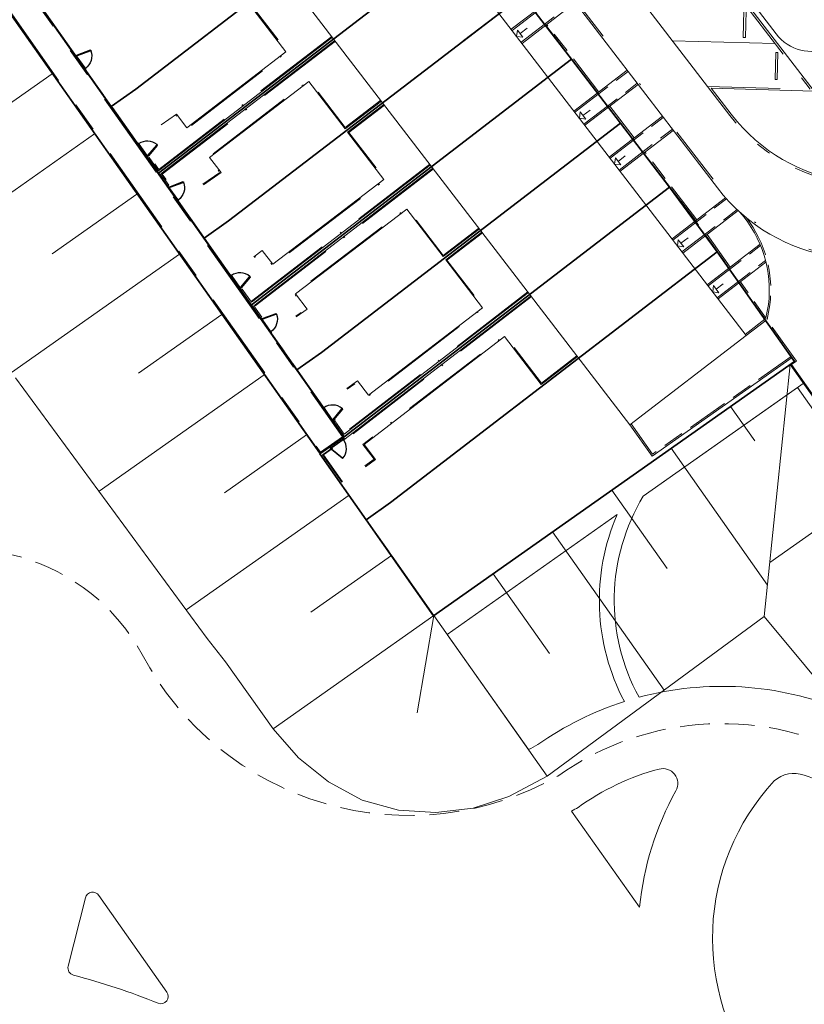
# Model space of a CAD drawing. Header units: metres. Extents: x 150385 to 171486, y 478588 to 485023.
# Tile 158 of 256: x 151227 to 151280, y 483848 to 483914. Entities that reach past the tile are written whole.
import ezdxf
from ezdxf.lldxf.tags import DXFTag

# ---------------------------------------------------------------- set-up
doc = ezdxf.new("R2010")
doc.units = ezdxf.units.M
for name, pattern in [('ACAD_ISO10W100', [18, 12, -3, 0, -3]), ('Dash', [6.35, 3.175, -3.175]), ('KAD', [12, 5, -1, 2, -1, 2, -1]), ('Stippelfijn', [3, 2, -1]), ('VH-GELEIDEBAND', [6, 2, -2, 0, -2]), ('VH-OPSLUITBAND_100X200', [16, 8, -2, 4, -2]), ('VH-OPSLUITBAND_120X250', [26, 16, -4, 2, -4]), ('VH-OPSLUITBAND_60X200', [12, 6, -2, 2, -2])]:
    doc.linetypes.add(name, pattern=pattern)
for name, color, linetype, lineweight, true_color in [('B-WE-KG-GRENS_PERCEEL-GV', 150, 'KG-PERCEEL', 30, 0x007fff), ('N-GV-GR-ERFAFSCHEIDING_RASTERHEKWERK_HEDERA-G', 7, 'GR-HAAG1', 35, 0x3c602f), ('N-GV-GR-WANDELROUTE-G', 7, 'Stippelfijn', 50, 0xd2a62d), ('N-WA-GW-TALUDARCERING_KORT-G', 7, 'Continuous', 15, 0x898989), ('N-WE-GW-GRONDWERKLIJN-G', 7, 'Continuous', 30, 0x4d4d4d)]:
    doc.layers.add(name, color=color, linetype=linetype, lineweight=lineweight, true_color=true_color)
for name, color, linetype, lineweight in [('N-PV-OG-BEBOUWING_ENTREE-S', 7, 'Continuous', 18), ('N-PV-OG-KADASTRAAL_BEBOUWING-G', 7, 'Continuous', 35), ('N-WE-IE-TERREINAFSCHEIDING_POORT-S', 5, 'Continuous', 25), ('N-WE-VH-KANTOPSLUITING_ACHTERKANTBAND-G', 7, 'Continuous', 5), ('N-WE-VH-KANTOPSLUITING_GELEIDEBAND-ANTRACIET_40_120X250-G', 7, 'VH-GELEIDEBAND', 35), ('N-WE-VH-KANTOPSLUITING_OPSLUITBAND-ANTRACIET_100X200-G', 7, 'VH-OPSLUITBAND_100X200', 35), ('N-WE-VH-KANTOPSLUITING_OPSLUITBAND-ANTRACIET_120X250-G', 7, 'VH-OPSLUITBAND_120X250', 35), ('N-WE-VH-KANTOPSLUITING_OPSLUITBAND-ANTRACIET_60X200-G', 7, 'ACAD_ISO10W100', 35), ('N-WE-VH-KANTOPSLUITING_OPSLUITBAND_60X200-G', 7, 'VH-OPSLUITBAND_60X200', 35), ('N-WE-VH-KANTOPSLUITING_STOOTBAND-G', 7, 'Continuous', 35), ('N-WE-VH-MATERIAALGRENS-G', 7, 'Continuous', 9), ('N-XX-KG-GRENS_PERCEEL-G', 252, 'KAD', 15)]:
    doc.layers.add(name, color=color, linetype=linetype, lineweight=lineweight)
doc.styles.get("Standard").update_dxf_attribs({"font": 'NLCS-ISO.ttf'})
doc.linetypes.add('GR-HAAG1', pattern='A,6,[176,NLCS.SHX,S=0.125,R=0,X=0,Y=0],-2', length=8)
tags = doc.linetypes.add('KG-PERCEEL', pattern='A,5.5,-2,["P",Standard,S=1.8,R=0,X=-0.5,Y=-0.9],-2,5.5,-2,[5,NLCS.shx,S=0.75,R=0,X=0,Y=0],-2', length=19).pattern_tags.tags
tags[6] = DXFTag(74, 10)

# ---------------------------------------------------------------- blocks, each defined once
blk = doc.blocks.new('A$C89842213')
at = {"color": 251, "linetype": 'Dash', "true_color": 0x636466}
for p, q in [((1.057, 0.082), (0.819, 0.97)), ((0.858, 0.981), (1.096, 0.092))]:
    blk.add_line(p, q, dxfattribs=at)
at = {"color": 251, "true_color": 0x636466}
for p, q in [((0.09, 0.02), (1.01, 0.02)), ((1.01, -0.02), (0.09, -0.02))]:
    blk.add_line(p, q, dxfattribs=at)
for points in [[(0.809, 1.009), (0.819, 0.97), (0.858, 0.981), (0.847, 1.019)], [(0.05, -0.02), (0.09, -0.02), (0.09, 0.02), (0.05, 0.02)], [(1.01, -0.02), (1.05, -0.02), (1.05, 0.02), (1.01, 0.02)], [(1.057, 0.082), (1.068, 0.043), (1.106, 0.053), (1.096, 0.092)]]:
    blk.add_lwpolyline(points, close=True, dxfattribs=at)
for centre in [(0, 0), (1.1, 0)]:
    blk.add_circle(centre, 0.03, dxfattribs=at)
blk.add_arc((1.096, 0.003), 1.046, 105.9562, 179.06766, dxfattribs=at)

msp = doc.modelspace()

# ---------------------------------------------------------------- linework, layer by layer
at = {"layer": 'B-WE-KG-GRENS_PERCEEL-GV', "flags": 128}
for points in [[(151233.366, 483908.135), (151227.711, 483916.164), (151248.989, 483931.154), (151254.368, 483924.148), (151257.653, 483919.86), (151260.943, 483915.578), (151264.228, 483911.294), (151267.515, 483907.009), (151270.802, 483902.725), (151274.001, 483898.375), (151279.183, 483891.028), (151254.985, 483873.975), (151250.453, 483880.406), (151247.341, 483884.826), (151248.977, 483885.978), (151245.818, 483890.462), (151242.752, 483894.812), (151239.592, 483899.299), (151236.526, 483903.647)], [(151227.711, 483916.164), (151233.366, 483908.135), (151235.016, 483909.291), (151254.368, 483924.148), (151248.989, 483931.154)], [(151227.711, 483916.164), (151233.366, 483908.135), (151235.016, 483909.291), (151254.368, 483924.148), (151248.989, 483931.154)], [(151233.366, 483908.135), (151227.711, 483916.164), (151248.989, 483931.154), (151254.368, 483924.148), (151257.653, 483919.86), (151260.943, 483915.578), (151264.228, 483911.294), (151267.515, 483907.009), (151270.802, 483902.725), (151274.001, 483898.375), (151279.183, 483891.028), (151254.985, 483873.975), (151250.453, 483880.406), (151247.341, 483884.826), (151248.977, 483885.978), (151245.818, 483890.462), (151242.752, 483894.812), (151239.592, 483899.299), (151236.526, 483903.647)], [(151233.366, 483908.135), (151227.711, 483916.164), (151248.989, 483931.154), (151254.368, 483924.148), (151257.653, 483919.86), (151260.943, 483915.578), (151264.228, 483911.294), (151267.515, 483907.009), (151270.802, 483902.725), (151274.001, 483898.375), (151279.183, 483891.028), (151254.985, 483873.975), (151250.453, 483880.406), (151247.341, 483884.826), (151248.977, 483885.978), (151245.818, 483890.462), (151242.752, 483894.812), (151239.592, 483899.299), (151236.526, 483903.647)], [(151227.711, 483916.164), (151233.366, 483908.135), (151235.016, 483909.291), (151254.368, 483924.148), (151248.989, 483931.154)], [(151233.366, 483908.135), (151227.711, 483916.164), (151248.989, 483931.154), (151254.368, 483924.148), (151257.653, 483919.86), (151260.943, 483915.578), (151264.228, 483911.294), (151267.515, 483907.009), (151270.802, 483902.725), (151274.001, 483898.375), (151279.183, 483891.028), (151254.985, 483873.975), (151250.453, 483880.406), (151247.341, 483884.826), (151248.977, 483885.978), (151245.818, 483890.462), (151242.752, 483894.812), (151239.592, 483899.299), (151236.526, 483903.647)], [(151227.711, 483916.164), (151233.366, 483908.135), (151235.016, 483909.291), (151254.368, 483924.148), (151248.989, 483931.154)], [(151227.711, 483916.164), (151233.366, 483908.135), (151235.016, 483909.291), (151254.368, 483924.148), (151248.989, 483931.154)], [(151233.366, 483908.135), (151227.711, 483916.164), (151248.989, 483931.154), (151254.368, 483924.148), (151257.653, 483919.86), (151260.943, 483915.578), (151264.228, 483911.294), (151267.515, 483907.009), (151270.802, 483902.725), (151274.001, 483898.375), (151279.183, 483891.028), (151254.985, 483873.975), (151250.453, 483880.406), (151247.341, 483884.826), (151248.977, 483885.978), (151245.818, 483890.462), (151242.752, 483894.812), (151239.592, 483899.299), (151236.526, 483903.647)], [(151235.016, 483909.291), (151233.366, 483908.135), (151236.526, 483903.647), (151257.653, 483919.86), (151254.368, 483924.148)], [(151235.016, 483909.291), (151233.366, 483908.135), (151236.526, 483903.647), (151257.653, 483919.86), (151254.368, 483924.148)], [(151235.016, 483909.291), (151233.366, 483908.135), (151236.526, 483903.647), (151257.653, 483919.86), (151254.368, 483924.148)], [(151235.016, 483909.291), (151233.366, 483908.135), (151236.526, 483903.647), (151257.653, 483919.86), (151254.368, 483924.148)], [(151235.016, 483909.291), (151233.366, 483908.135), (151236.526, 483903.647), (151257.653, 483919.86), (151254.368, 483924.148)], [(151236.526, 483903.647), (151239.592, 483899.299), (151241.231, 483900.456), (151260.943, 483915.578), (151257.653, 483919.86)], [(151236.526, 483903.647), (151239.592, 483899.299), (151241.231, 483900.456), (151260.943, 483915.578), (151257.653, 483919.86)], [(151236.526, 483903.647), (151239.592, 483899.299), (151241.231, 483900.456), (151260.943, 483915.578), (151257.653, 483919.86)], [(151236.526, 483903.647), (151239.592, 483899.299), (151241.231, 483900.456), (151260.943, 483915.578), (151257.653, 483919.86)], [(151236.526, 483903.647), (151239.592, 483899.299), (151241.231, 483900.456), (151260.943, 483915.578), (151257.653, 483919.86)], [(151264.228, 483911.294), (151260.943, 483915.578), (151241.231, 483900.456), (151239.592, 483899.299), (151242.752, 483894.812)], [(151264.228, 483911.294), (151260.943, 483915.578), (151241.231, 483900.456), (151239.592, 483899.299), (151242.752, 483894.812)], [(151264.228, 483911.294), (151260.943, 483915.578), (151241.231, 483900.456), (151239.592, 483899.299), (151242.752, 483894.812)], [(151264.228, 483911.294), (151260.943, 483915.578), (151241.231, 483900.456), (151239.592, 483899.299), (151242.752, 483894.812)], [(151264.228, 483911.294), (151260.943, 483915.578), (151241.231, 483900.456), (151239.592, 483899.299), (151242.752, 483894.812)], [(151242.752, 483894.812), (151245.818, 483890.462), (151247.462, 483891.624), (151267.515, 483907.009), (151264.228, 483911.294)], [(151242.752, 483894.812), (151245.818, 483890.462), (151247.462, 483891.624), (151267.515, 483907.009), (151264.228, 483911.294)], [(151242.752, 483894.812), (151245.818, 483890.462), (151247.462, 483891.624), (151267.515, 483907.009), (151264.228, 483911.294)], [(151242.752, 483894.812), (151245.818, 483890.462), (151247.462, 483891.624), (151267.515, 483907.009), (151264.228, 483911.294)], [(151242.752, 483894.812), (151245.818, 483890.462), (151247.462, 483891.624), (151267.515, 483907.009), (151264.228, 483911.294)], [(151270.802, 483902.725), (151267.515, 483907.009), (151247.462, 483891.624), (151245.818, 483890.462), (151248.977, 483885.978)], [(151270.802, 483902.725), (151267.515, 483907.009), (151247.462, 483891.624), (151245.818, 483890.462), (151248.977, 483885.978)], [(151270.802, 483902.725), (151267.515, 483907.009), (151247.462, 483891.624), (151245.818, 483890.462), (151248.977, 483885.978)], [(151270.802, 483902.725), (151267.515, 483907.009), (151247.462, 483891.624), (151245.818, 483890.462), (151248.977, 483885.978)], [(151270.802, 483902.725), (151267.515, 483907.009), (151247.462, 483891.624), (151245.818, 483890.462), (151248.977, 483885.978)], [(151248.977, 483885.978), (151247.341, 483884.826), (151250.453, 483880.406), (151252.101, 483881.566), (151274.001, 483898.375), (151270.802, 483902.725)], [(151248.977, 483885.978), (151247.341, 483884.826), (151250.453, 483880.406), (151252.101, 483881.566), (151274.001, 483898.375), (151270.802, 483902.725)], [(151248.977, 483885.978), (151247.341, 483884.826), (151250.453, 483880.406), (151252.101, 483881.566), (151274.001, 483898.375), (151270.802, 483902.725)], [(151248.977, 483885.978), (151247.341, 483884.826), (151250.453, 483880.406), (151252.101, 483881.566), (151274.001, 483898.375), (151270.802, 483902.725)], [(151248.977, 483885.978), (151247.341, 483884.826), (151250.453, 483880.406), (151252.101, 483881.566), (151274.001, 483898.375), (151270.802, 483902.725)], [(151252.101, 483881.566), (151250.453, 483880.406), (151254.985, 483873.975), (151279.183, 483891.028), (151274.001, 483898.375)], [(151252.101, 483881.566), (151250.453, 483880.406), (151254.985, 483873.975), (151279.183, 483891.028), (151274.001, 483898.375)], [(151252.101, 483881.566), (151250.453, 483880.406), (151254.985, 483873.975), (151279.183, 483891.028), (151274.001, 483898.375)], [(151252.101, 483881.566), (151250.453, 483880.406), (151254.985, 483873.975), (151279.183, 483891.028), (151274.001, 483898.375)], [(151252.101, 483881.566), (151250.453, 483880.406), (151254.985, 483873.975), (151279.183, 483891.028), (151274.001, 483898.375)]]:
    msp.add_lwpolyline(points, close=True, dxfattribs=at)
at = {"layer": 'N-GV-GR-ERFAFSCHEIDING_RASTERHEKWERK_HEDERA-G', "color": 7, "lineweight": 5, "ltscale": 0.5, "flags": 128}
for points in [[(151239.442, 483924.427), (151227.72, 483916.167), (151230.958, 483911.57)], [(151235.013, 483909.291), (151244.992, 483916.95)], [(151236.539, 483903.655), (151248.28, 483912.666)], [(151241.238, 483900.454), (151251.567, 483908.382)], [(151235.798, 483904.706), (151237.095, 483902.866)], [(151242.765, 483894.82), (151254.855, 483904.099)], [(151247.464, 483891.619), (151258.143, 483899.815)], [(151242.024, 483895.871), (151243.411, 483893.903)], [(151248.251, 483887.035), (151248.989, 483885.982), (151261.431, 483895.531)], [(151252.105, 483881.566), (151264.718, 483891.247)], [(151248.742, 483882.866), (151247.357, 483884.832)], [(151252.198, 483877.962), (151255, 483873.986), (151269.809, 483884.421)]]:
    msp.add_lwpolyline(points, dxfattribs=at)
at = {"layer": 'N-GV-GR-WANDELROUTE-G', "color": 7, "lineweight": 5, "flags": 128}
msp.add_lwpolyline([(151197.24, 483878.701), (151197.581, 483878.217, 0.119257), (151199.349, 483876.668, 0.248415), (151216.868, 483876.752, -0.414426), (151235.444, 483871.375, 0.423823), (151263.314, 483863.22, -0.294129), (151283.816, 483864.181, 0.13088), (151292.142, 483861.252, 0.174715), (151298.682, 483863.047), (151334.232, 483888.099, 0.310297), (151338.136, 483900.7, -0.36681), (151348.087, 483921.052, 0.164931), (151363.059, 483934.9, 0.109145), (151364.7, 483942.289, -0.380096), (151374.054, 483952.791, 0.181244), (151402.269, 483967.312, 0.399209), (151397.632, 483986.041, -0.090785), (151381.546, 484005.349, -0.393935), (151387.148, 484023.175, 0.278291), (151395.709, 484035.38, 0.045668), (151396.029, 484040.778, -0.380507), (151401.63, 484048.428, 0.233724), (151436.629, 484067.424, 0.066663), (151439.086, 484072.131), (151441.895, 484079.871, 0.06975), (151443.046, 484085.303), (151443.614, 484093.462, -0.190469), (151449.403, 484110.753, -0.085928), (151452.818, 484113.978), (151454.457, 484115.186)], format="xyb", dxfattribs=at)
at = {"layer": 'N-PV-OG-BEBOUWING_ENTREE-S', "color": 7, "lineweight": 5}
for p, q in [((151260.786, 483913.012), (151261.262, 483913.377)), ((151260.548, 483912.829), (151260.603, 483913.25)), ((151260.968, 483912.774), (151260.548, 483912.829)), ((151264.761, 483907.34), (151264.816, 483907.76)), ((151264.999, 483907.522), (151265.475, 483907.888)), ((151265.181, 483907.284), (151264.761, 483907.34)), ((151267.361, 483904.444), (151267.837, 483904.81)), ((151267.123, 483904.262), (151267.179, 483904.682)), ((151267.544, 483904.206), (151267.123, 483904.262)), ((151271.336, 483898.772), (151271.392, 483899.193)), ((151271.574, 483898.955), (151272.05, 483899.32)), ((151271.757, 483898.717), (151271.336, 483898.772)), ((151273.937, 483895.877), (151274.413, 483896.242)), ((151273.699, 483895.694), (151273.754, 483896.115)), ((151274.119, 483895.639), (151273.699, 483895.694))]:
    msp.add_line(p, q, dxfattribs=at)
at = {"layer": 'N-PV-OG-BEBOUWING_ENTREE-S', "color": 7, "lineweight": 5, "flags": 128}
for points in [[(151260.968, 483912.774), (151260.603, 483913.25)], [(151265.181, 483907.284), (151264.816, 483907.76)], [(151267.544, 483904.206), (151267.179, 483904.682)], [(151271.757, 483898.717), (151271.392, 483899.193)], [(151274.119, 483895.639), (151273.754, 483896.115)]]:
    msp.add_lwpolyline(points, dxfattribs=at)
at = {"layer": 'N-PV-OG-KADASTRAAL_BEBOUWING-G', "color": 7, "lineweight": 5}
msp.add_lwpolyline([(151241.564, 483921.416), (151268.146, 483886.781), (151275.944, 483892.766), (151249.362, 483927.401)], close=True, dxfattribs=at)
at = {"layer": 'N-WA-GW-TALUDARCERING_KORT-G', "color": 7, "lineweight": 5}
for p, q in [((151229.391, 483910.324), (151223.588, 483906.235)), ((151232.237, 483906.287), (151220.743, 483898.187)), ((151235.082, 483902.249), (151229.392, 483898.239)), ((151237.928, 483898.211), (151226.68, 483890.285)), ((151240.773, 483894.174), (151235.194, 483890.242)), ((151243.618, 483890.136), (151232.541, 483882.33)), ((151274.896, 483888.006), (151276.517, 483885.706)), ((151246.464, 483886.099), (151240.965, 483882.224)), ((151270.916, 483885.202), (151277.378, 483876.032)), ((151266.937, 483882.398), (151270.649, 483877.131)), ((151284.702, 483882.599), (151277.534, 483877.549)), ((151249.309, 483882.061), (151238.393, 483874.368)), ((151262.958, 483879.594), (151270.437, 483868.982)), ((151252.155, 483878.023), (151246.753, 483874.217)), ((151258.979, 483876.79), (151262.748, 483871.442)), ((151255, 483873.986), (151244.231, 483866.396)), ((151255, 483873.986), (151253.869, 483867.454)), ((151255, 483873.986), (151262.597, 483863.205))]:
    msp.add_line(p, q, dxfattribs=at)
msp.add_polyline3d([(151277.161, 483873.919, 0), (151278.903, 483890.83, 0)], dxfattribs=at)
at = {"layer": 'N-WE-GW-GRONDWERKLIJN-G', "color": 7, "lineweight": 5, "flags": 128}
msp.add_lwpolyline([(151263.011, 483931.249, -0.225842), (151264.542, 483930.467), (151277.954, 483912.991, 0.791715), (151283.279, 483915.389, 0.049523), (151280.73, 483923.912, 0.109593), (151272.767, 483935.356, -0.014427), (151271.734, 483936.364, 0.517541), (151257.913, 483934.234, 0.548184), (151259.647, 483931.342)], format="xyb", close=True, dxfattribs=at)
for points in [[(151339.242, 483931.338), (151313.659, 483913.31), (151330.128, 483889.936), (151318.439, 483881.698), (151318.418, 483881.728), (151296.301, 483866.138), (151278.903, 483890.83), (151255, 483873.986), (151218.009, 483926.475)], [(151282.695, 483867.262), (151277.161, 483873.919), (151262.597, 483863.205), (151260.026, 483861.841), (151257.631, 483861.068), (151255.132, 483860.765), (151252.621, 483860.942), (151250.189, 483861.594), (151247.925, 483862.828), (151245.918, 483864.446), (151244.231, 483866.396), (151241.02, 483870.872), (151239.801, 483872.452), (151226.95, 483889.936)]]:
    msp.add_lwpolyline(points, dxfattribs=at)
at = {"layer": 'N-WE-VH-KANTOPSLUITING_ACHTERKANTBAND-G', "color": 7, "lineweight": 5, "flags": 128}
for points in [[(151218.501, 483978.659), (151249.979, 483933.988), (151274.025, 483902.66, 0.402322), (151290.621, 483900.133), (151301.611, 483907.878, 0.402279), (151304.814, 483924.355), (151289.764, 483947.683, -0.402279), (151290.525, 483951.599), (151292.407, 483952.925, -0.414214), (151293.076, 483952.809), (151295.679, 483949.114), (151314.758, 483962.559), (151312.154, 483966.254, -0.414271), (151312.27, 483966.922), (151313.006, 483967.441, -0.414156), (151313.675, 483967.325), (151316.278, 483963.63), (151331.27, 483974.195), (151328.666, 483977.89, -0.413956), (151328.782, 483978.558), (151328.863, 483978.615, 0.220062), (151332.692, 483985.245)], [(151221.6, 483980.754), (151228.448, 483971.036), (151235.123, 483970.851), (151253.991, 483944.077), (151247.314, 483944.262), (151252.992, 483936.204), (151256.944, 483931.056), (151263.835, 483930.865), (151280.497, 483909.154), (151273.608, 483909.345), (151274.946, 483907.603, 0.402321), (151291.213, 483905.125), (151296.711, 483909, 0.402279), (151299.85, 483925.151), (151298.649, 483927.012), (151292.167, 483927.192), (151281.494, 483943.734), (151287.977, 483943.554), (151286.825, 483945.34), (151276.303, 483960.272), (151269.619, 483960.457), (151254.347, 483982.129)], [(151275.531, 483901.031, -0.214505), (151277.436, 483894.838), (151277.264, 483893.953)]]:
    msp.add_lwpolyline(points, format="xyb", dxfattribs=at)
for points in [[(151248.734, 483931.668), (151227.359, 483916.605), (151248.956, 483885.958), (151247.39, 483884.855), (151224.602, 483917.193), (151247.424, 483933.276)], [(151245.077, 483916.837), (151242.641, 483914.967), (151245.078, 483911.795), (151238.431, 483906.691), (151237.729, 483907.605), (151236.707, 483906.888)], [(151260.183, 483913.305), (151263.751, 483916.045)], [(151260.913, 483912.353), (151264.482, 483915.093)], [(151262.5, 483913.571), (151265.982, 483909.033)], [(151248.195, 483912.776), (151236.531, 483903.82), (151235.905, 483904.708), (151235.823, 483904.651)], [(151248.364, 483912.556), (151236.696, 483903.604), (151237.226, 483902.844), (151237.144, 483902.788)], [(151264.395, 483907.816), (151267.965, 483910.555)], [(151251.481, 483908.494), (151249.044, 483906.625), (151246.61, 483909.799), (151239.961, 483904.698), (151240.734, 483903.696), (151239.541, 483902.866)], [(151265.126, 483906.864), (151268.696, 483909.603)], [(151251.653, 483908.27), (151249.217, 483906.399), (151251.653, 483903.227), (151244.189, 483897.548), (151243.487, 483898.462), (151242.933, 483898.053)], [(151266.713, 483908.081), (151268.344, 483905.955)], [(151266.758, 483904.738), (151270.327, 483907.477)], [(151267.489, 483903.786), (151271.058, 483906.526)], [(151269.075, 483905.003), (151272.493, 483900.549), (151272.554, 483900.463)], [(151254.771, 483904.209), (151242.766, 483894.992), (151242.14, 483895.88), (151242.059, 483895.822)], [(151254.939, 483903.988), (151242.919, 483894.766), (151243.452, 483894.002), (151243.37, 483893.945)], [(151270.971, 483899.248), (151274.564, 483902.006)], [(151258.056, 483899.926), (151255.62, 483898.057), (151253.185, 483901.231), (151245.719, 483895.554), (151246.507, 483894.531), (151245.772, 483894.024)], [(151271.702, 483898.296), (151275.41, 483901.142)], [(151258.219, 483899.696), (151255.792, 483897.832), (151258.252, 483894.63), (151250.605, 483888.768), (151249.873, 483889.722), (151249.158, 483889.216)], [(151273.246, 483899.481), (151274.791, 483897.289)], [(151273.333, 483896.17), (151276.875, 483898.889)], [(151274.064, 483895.218), (151277.274, 483897.682)], [(151275.483, 483896.307), (151279.231, 483890.988)], [(151261.346, 483895.641), (151248.993, 483886.156), (151248.367, 483887.044), (151248.285, 483886.986)], [(151261.515, 483895.421), (151248.966, 483885.778), (151248.881, 483885.899)], [(151277.207, 483893.861), (151275.883, 483892.845)], [(151264.627, 483891.353), (151262.2, 483889.489), (151259.741, 483892.691), (151250.319, 483885.455), (151251.09, 483884.45), (151250.412, 483883.969)], [(151268.146, 483886.781), (151269.636, 483884.666), (151279.024, 483891.282)], [(151279.197, 483891.037), (151278.903, 483890.83), (151296.301, 483866.138), (151318.418, 483881.728), (151317.312, 483883.298), (151296.765, 483868.813), (151281.361, 483890.671)], [(151248.823, 483882.924), (151247.522, 483884.77), (151248.127, 483885.197), (151248.046, 483885.312)]]:
    msp.add_lwpolyline(points, dxfattribs=at)
at = {"layer": 'N-WE-VH-KANTOPSLUITING_GELEIDEBAND-ANTRACIET_40_120X250-G', "color": 7, "lineweight": 5, "ltscale": 2, "flags": 128}
msp.add_lwpolyline([(151192.211, 484040.076), (151191.124, 484039.309), (151200.111, 484026.558), (151203.691, 484029.081, -0.414214), (151204.388, 484028.96), (151205.586, 484027.26, -0.384854), (151204.616, 484019.274, 0.373817), (151202.416, 484003.685), (151218.6, 483978.726), (151250.076, 483934.059), (151274.12, 483902.733, 0.402322), (151290.552, 483900.231), (151301.542, 483907.976, 0.402279), (151304.713, 483924.29), (151289.663, 483947.618, -0.402279), (151290.456, 483951.697), (151292.338, 483953.023, -0.414214), (151293.174, 483952.878), (151295.708, 483949.281), (151314.591, 483962.588), (151312.056, 483966.184, -0.414271), (151312.201, 483967.021), (151312.937, 483967.539, -0.414156), (151313.773, 483967.394), (151316.307, 483963.798), (151331.103, 483974.224), (151328.568, 483977.821, -0.414214), (151328.713, 483978.657), (151328.794, 483978.713, 0.220049), (151332.573, 483985.256), (151333.092, 483990.971)], format="xyb", dxfattribs=at)
at = {"layer": 'N-WE-VH-KANTOPSLUITING_OPSLUITBAND-ANTRACIET_100X200-G', "color": 7, "lineweight": 5, "ltscale": 0.35, "flags": 128}
for points in [[(151260.243, 483913.226), (151263.812, 483915.965)], [(151260.852, 483912.433), (151264.421, 483915.172)], [(151266.062, 483909.094), (151262.579, 483913.632)], [(151264.456, 483907.736), (151268.026, 483910.476)], [(151265.065, 483906.943), (151268.635, 483909.683)], [(151268.424, 483906.016), (151266.792, 483908.142)], [(151266.819, 483904.658), (151270.388, 483907.398)], [(151267.428, 483903.865), (151270.997, 483906.605)], [(151272.634, 483900.524), (151272.574, 483900.609), (151269.154, 483905.064)], [(151271.032, 483899.169), (151274.631, 483901.931)], [(151271.641, 483898.375), (151275.335, 483901.211)], [(151274.87, 483897.35), (151273.325, 483899.542)], [(151273.394, 483896.091), (151276.915, 483898.793)], [(151274.003, 483895.297), (151277.247, 483897.788)], [(151279.313, 483891.046), (151275.562, 483896.368)], [(151277.264, 483893.779), (151275.944, 483892.766)], [(151268.228, 483886.839), (151269.66, 483884.806), (151278.966, 483891.364)]]:
    msp.add_lwpolyline(points, dxfattribs=at)
msp.add_lwpolyline([(151275.965, 483900.659, -0.196182), (151277.535, 483894.822), (151277.344, 483893.84)], format="xyb", dxfattribs=at)
at = {"layer": 'N-WE-VH-KANTOPSLUITING_OPSLUITBAND-ANTRACIET_120X250-G', "color": 7, "lineweight": 5, "ltscale": 0.5, "flags": 128}
msp.add_lwpolyline([(151286.924, 483945.408), (151276.366, 483960.39), (151269.683, 483960.575), (151254.583, 483982.002), (151261.266, 483981.817), (151254.457, 483991.48), (151250.283, 483996.93), (151243.399, 483997.121), (151226.961, 484018.585), (151233.846, 484018.394), (151232.65, 484019.957, 0.400703), (151216.276, 484022.516), (151210.724, 484018.659, 0.404901), (151207.502, 484002.275), (151213.995, 484002.095), (151224.564, 483985.795), (151218.071, 483985.975), (151221.5, 483980.687), (151228.384, 483970.918), (151235.06, 483970.732), (151253.755, 483944.204), (151247.078, 483944.389), (151252.896, 483936.133), (151256.884, 483930.938), (151263.774, 483930.746), (151280.248, 483909.281), (151273.36, 483909.472), (151274.851, 483907.53, 0.402321), (151291.282, 483905.027), (151296.78, 483908.901, 0.402279), (151299.951, 483925.216), (151298.716, 483927.13), (151292.233, 483927.31), (151281.719, 483943.608), (151288.201, 483943.428), (151286.924, 483945.408)], format="xyb", dxfattribs=at)
at = {"layer": 'N-WE-VH-KANTOPSLUITING_OPSLUITBAND-ANTRACIET_60X200-G', "color": 7, "lineweight": 5, "ltscale": 0.5}
msp.add_line((151239.512, 483902.908), (151240.648, 483903.709), dxfattribs=at)
at = {"layer": 'N-WE-VH-KANTOPSLUITING_OPSLUITBAND-ANTRACIET_60X200-G', "color": 7, "lineweight": 5, "ltscale": 0.5, "flags": 128}
for points in [[(151245.114, 483916.79), (151242.725, 483914.956), (151245.162, 483911.784), (151238.42, 483906.607), (151237.717, 483907.523), (151236.742, 483906.839)], [(151248.159, 483912.824), (151236.544, 483903.906), (151235.919, 483904.792), (151235.789, 483904.7)], [(151248.401, 483912.508), (151236.782, 483903.595), (151237.311, 483902.836), (151237.182, 483902.742)], [(151251.444, 483908.541), (151249.055, 483906.709), (151246.621, 483909.883), (151239.877, 483904.709), (151240.648, 483903.709), (151239.507, 483902.915)], [(151251.689, 483908.222), (151249.301, 483906.388), (151251.737, 483903.216), (151244.178, 483897.464), (151243.475, 483898.379), (151242.968, 483898.004)], [(151254.734, 483904.256), (151242.779, 483895.077), (151242.155, 483895.963), (151242.024, 483895.871)], [(151254.976, 483903.941), (151243.005, 483894.757), (151243.536, 483893.994), (151243.408, 483893.899)], [(151258.02, 483899.974), (151255.631, 483898.141), (151253.196, 483901.315), (151245.635, 483895.565), (151246.421, 483894.544), (151245.738, 483894.073)], [(151258.255, 483899.648), (151255.876, 483897.821), (151258.336, 483894.619), (151250.594, 483888.684), (151249.861, 483889.638), (151249.194, 483889.168)], [(151261.31, 483895.688), (151249.006, 483886.241), (151248.382, 483887.127), (151248.251, 483887.035)], [(151261.552, 483895.373), (151248.953, 483885.692), (151248.832, 483885.865)], [(151264.59, 483891.401), (151262.211, 483889.573), (151259.752, 483892.775), (151250.235, 483885.466), (151251.005, 483884.463), (151250.377, 483884.018)], [(151248.873, 483882.959), (151247.606, 483884.756), (151248.211, 483885.182), (151248.095, 483885.347)]]:
    msp.add_lwpolyline(points, dxfattribs=at)
at = {"layer": 'N-WE-VH-KANTOPSLUITING_OPSLUITBAND_60X200-G', "color": 7, "lineweight": 5, "flags": 128}
for points in [[(151248.699, 483931.717), (151227.275, 483916.619), (151248.872, 483885.973), (151247.404, 483884.938), (151224.686, 483917.179), (151247.541, 483933.283)], [(151281.315, 483890.633), (151296.75, 483868.73), (151317.297, 483883.214), (151318.334, 483881.743), (151296.316, 483866.222), (151278.989, 483890.817), (151279.313, 483891.046)]]:
    msp.add_lwpolyline(points, dxfattribs=at)
at = {"layer": 'N-WE-VH-KANTOPSLUITING_STOOTBAND-G', "color": 7, "lineweight": 5, "elevation": 0}
for points in [[(151275.898, 483912.753), (151275.948, 483914.552), (151275.798, 483914.556), (151275.748, 483912.757)], [(151278.029, 483909.942), (151278.079, 483911.741), (151277.929, 483911.746), (151277.879, 483909.946)]]:
    msp.add_lwpolyline(points, close=True, dxfattribs=at)
at = {"layer": 'N-WE-VH-MATERIAALGRENS-G', "color": 7, "lineweight": 5, "flags": 128}
for points in [[(151221.6, 483980.754), (151228.448, 483971.036), (151235.123, 483970.851), (151253.991, 483944.077), (151247.314, 483944.262), (151252.992, 483936.204), (151256.944, 483931.056), (151263.835, 483930.865), (151280.497, 483909.154), (151273.608, 483909.345), (151274.946, 483907.603, 0.402321), (151291.213, 483905.125), (151296.711, 483909, 0.402279), (151299.85, 483925.151), (151298.649, 483927.012), (151292.167, 483927.192), (151281.494, 483943.734), (151287.977, 483943.554), (151286.824, 483945.343)], [(151282.419, 483867.646, 0.157253), (151283.941, 483882.812), (151279.384, 483889.278), (151269.048, 483881.995, 0.26723), (151268.758, 483868.505, -0.163772), (151282.419, 483867.646)], [(151237.096, 483848.736, -0.749202), (151236.499, 483847.985, 0.033363), (151230.83, 483849.867, -0.41267), (151230.471, 483850.474), (151231.634, 483855.055, -0.640651), (151232.527, 483855.22), (151237.096, 483848.736)]]:
    msp.add_lwpolyline(points, format="xyb", dxfattribs=at)
for points in [[(151273.358, 483909.472), (151256.884, 483930.938)], [(151277.895, 483912.348), (151271.004, 483912.539)], [(151279.845, 483889.603), (151269.048, 483881.995)]]:
    msp.add_lwpolyline(points, dxfattribs=at)
for points in [[(151267.778, 483868.217, -0.22708), (151267.287, 483880.753), (151255.891, 483872.722), (151261.336, 483864.994, 0.010202), (151261.974, 483865.334, -0.075949)], [(151268.79, 483854.417), (151264.24, 483860.874, 0.005396), (151264.667, 483861.114, -0.092105), (151270.1, 483863.688, -0.659951), (151271.231, 483862.239, 0.100964)], [(151299.985, 483860.908), (151300.899, 483859.611), (151276.999, 483842.769, -0.369236), (151277.829, 483862.893, -0.27391), (151279.83, 483863.284, -0.044555), (151282.489, 483862.061, 0.129612), (151291.948, 483858.76, 0.171273)]]:
    msp.add_lwpolyline(points, format="xyb", close=True, dxfattribs=at)
at = {"layer": 'N-XX-KG-GRENS_PERCEEL-G', "color": 7, "lineweight": 5, "flags": 128}
msp.add_lwpolyline([(151247.357, 483884.832), (151248.992, 483885.984), (151227.721, 483916.167), (151248.999, 483931.162), (151272.493, 483900.549), (151279.197, 483891.037), (151255, 483873.986)], close=True, dxfattribs=at)
for points in [[(151254.377, 483924.153), (151235.013, 483909.291), (151233.379, 483908.139)], [(151257.665, 483919.869), (151236.539, 483903.655)], [(151260.953, 483915.586), (151241.24, 483900.456), (151239.605, 483899.304)], [(151264.241, 483911.302), (151242.765, 483894.82)], [(151267.529, 483907.018), (151247.466, 483891.62), (151245.831, 483890.468)], [(151270.817, 483902.734), (151248.992, 483885.984)], [(151274.019, 483898.385), (151252.105, 483881.566), (151250.47, 483880.414)]]:
    msp.add_lwpolyline(points, dxfattribs=at)

# ---------------------------------------------------------------- block references
at = {"layer": 'N-WE-IE-TERREINAFSCHEIDING_POORT-S', "color": 7, "lineweight": 5, "xscale": -1, "rotation": 305.1578032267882}
for p in [(151231.637, 483910.628), (151237.859, 483901.799), (151244.085, 483892.964)]:
    msp.add_blockref('A$C89842213', p, dxfattribs=at)
at = {"layer": 'N-WE-IE-TERREINAFSCHEIDING_POORT-S', "color": 7, "lineweight": 5}
for p, rotation in [((151235.145, 483905.651), 305.172582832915), ((151241.372, 483896.815), 305.172582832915), ((151247.567, 483887.955), 305.172582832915), ((151248.979, 483885.828), 215.1725815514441)]:
    msp.add_blockref('A$C89842213', p, dxfattribs=dict(at, rotation=rotation))

doc.saveas('drawing.dxf')
